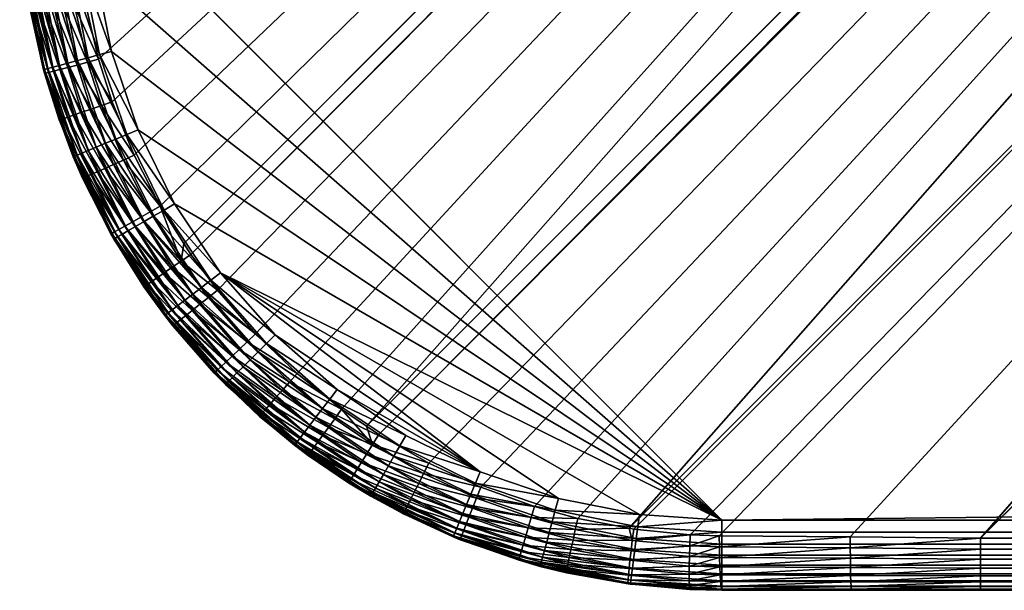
# Model space of a CAD drawing. Header units: inches. Extents: x 10 to 1810, y 36 to 836.
# Tile 1 of 156: x 10 to 38, y 36 to 52. Entities that reach past the tile are written whole.
import ezdxf

# ---------------------------------------------------------------- set-up
doc = ezdxf.new("R2010")
doc.units = ezdxf.units.IN
doc.header["$MEASUREMENT"] = 0
doc.layers.get('0').update_dxf_attribs({"true_color": 0x1c1cb1})

msp = doc.modelspace()

# ---------------------------------------------------------------- meshes
at = {"color": 84, "true_color": 0x1ab11a}
mesh = msp.add_polyface(dxfattribs=at)
corners = [(12.354, 51.414, 709), (13.111, 49.184, 709), (29.741, 38.072, 709), (14.152, 47.072, 709), (12.354, 820.731, 709), (29.741, 834.072, 709), (13.111, 822.961, 709), (27.391, 833.918, 709), (25.082, 833.459, 709), (22.852, 832.702, 709), (20.741, 831.661, 709), (19.744, 833.387, 704.832), (18.382, 832.534, 704.834), (17.565, 831.939, 707), (19.113, 831.471, 702.965), (18.079, 830.699, 702.964), (18.937, 831.726, 703.114), (17.885, 830.943, 703.114), (18.778, 831.957, 703.315), (17.71, 831.162, 703.314), (18.641, 832.156, 703.561), (17.559, 831.352, 703.56), (18.53, 832.318, 703.845), (18.286, 830.439, 702.871), (20.679, 832.068, 702.869), (19.619, 831.398, 702.87), (19.302, 831.198, 702.87), (21.866, 833.397, 703.112), (20.516, 832.356, 702.964), (20.364, 832.625, 703.114), (18.399, 832.509, 704.491), (19.901, 833.45, 704.489), (18.448, 832.436, 704.158), (19.943, 833.374, 704.157), (20.013, 833.248, 703.844), (20.109, 833.078, 703.561), (20.227, 832.869, 703.315), (21.992, 833.116, 702.961), (22.128, 832.816, 702.865), (22.719, 833.023, 708.97), (18.783, 830.353, 709), (20.567, 831.962, 708.97), (18.571, 830.628, 708.97), (20.399, 832.253, 708.879), (18.367, 830.895, 708.879), (20.241, 832.527, 708.732), (18.174, 831.146, 708.732), (20.098, 832.774, 708.532), (18, 831.373, 708.532), (19.975, 832.988, 708.286), (17.85, 831.568, 708.286), (19.875, 833.161, 708), (17.729, 831.727, 708), (19.801, 833.288, 707.684), (17.639, 831.844, 707.684), (19.756, 833.367, 707.347), (17.584, 831.915, 707.347), (19.741, 833.393, 707), (22.591, 833.334, 708.879), (22.47, 833.626, 708.732)]
mesh.append_faces([[corners[k] for k in face] for face in [(0, 1, 2), (1, 3, 2), (4, 5, 6), (6, 5, 7), (6, 7, 8), (8, 9, 6), (6, 9, 10), (11, 12, 13), (14, 15, 16), (16, 15, 17), (16, 17, 18), (18, 19, 20), (20, 21, 22), (23, 15, 14), (24, 25, 14), (14, 25, 26), (14, 26, 23), (27, 28, 29), (30, 31, 32), (32, 33, 22), (22, 34, 20), (20, 35, 18), (18, 35, 36), (18, 36, 16), (16, 36, 29), (16, 29, 14), (14, 29, 28), (14, 28, 24), (24, 28, 37), (24, 37, 38), (10, 9, 39), (40, 10, 41), (40, 41, 42), (42, 41, 43), (42, 43, 44), (44, 43, 45), (44, 45, 46), (46, 45, 47), (46, 47, 48), (48, 47, 49), (48, 49, 50), (50, 49, 51), (50, 51, 52), (52, 51, 53), (52, 53, 54), (54, 55, 56), (56, 57, 13), (10, 39, 41), (41, 39, 58), (41, 58, 43), (43, 59, 45)]], dxfattribs={"color": 84})
mesh = msp.add_polyface(dxfattribs=at)
corners = [(29.741, 36.072, 707), (37.105, 36.072, 704.535), (381.741, 36.072, 707), (381.741, 36.072, 704.535), (733.741, 36.072, 707), (733.741, 36.072, 704.535), (1085.741, 36.072, 707), (1807.74, 56.072, 709), (11.741, 816.072, 709), (11.741, 56.072, 709), (29.741, 38.072, 709), (112.475, 733.338, 679), (1707.006, 138.807, 679), (112.475, 138.807, 679), (37.105, 37.555, 702.603), (112.475, 112.925, 682.408), (1782.376, 37.555, 702.603), (112.475, 133.542, 679.139), (1707.006, 133.542, 679.139), (112.475, 130.094, 679.412), (1707.006, 130.094, 679.412), (112.475, 128.292, 679.554), (1707.006, 128.291, 679.555), (112.475, 123.07, 680.246), (1707.006, 123.07, 680.246), (112.475, 121.447, 680.549), (1707.006, 121.447, 680.549), (112.475, 117.893, 681.211), (1707.006, 117.893, 681.211), (107.225, 117.893, 681.355), (107.276, 123.07, 680.383), (107.327, 117.893, 681.347), (107.327, 117.797, 681.375), (107.239, 128.291, 679.692), (107.217, 133.542, 679.277), (107.21, 138.807, 679.139), (1782.376, 37.247, 702.713), (37.105, 37.247, 702.713), (1782.376, 36.961, 702.872), (37.105, 36.961, 702.872), (1782.376, 36.705, 703.075), (37.105, 36.705, 703.075), (1782.376, 36.486, 703.317), (37.105, 36.486, 703.317), (1782.376, 36.309, 703.592), (37.105, 36.309, 703.592), (1782.376, 36.179, 703.892), (37.105, 36.179, 703.892), (1782.376, 36.099, 704.209), (37.105, 36.099, 704.209), (1085.741, 36.072, 704.535), (1789.741, 38.072, 709), (29.741, 37.725, 708.97), (1789.741, 37.725, 708.97), (29.741, 37.388, 708.879), (1789.741, 37.388, 708.879), (29.741, 37.072, 708.732), (1789.741, 37.072, 708.732), (29.741, 36.787, 708.532), (1789.741, 36.787, 708.532), (29.741, 36.54, 708.286), (1789.741, 36.54, 708.286), (29.741, 36.34, 708), (1789.741, 36.34, 708), (29.741, 36.193, 707.684), (1789.741, 36.193, 707.684), (29.741, 36.103, 707.347), (1789.74, 36.103, 707.347)]
mesh.append_faces([[corners[k] for k in face] for face in [(0, 1, 2), (2, 1, 3), (2, 3, 4), (4, 3, 5), (4, 5, 6), (7, 8, 9), (7, 9, 10), (11, 12, 13), (14, 15, 16), (13, 12, 17), (17, 18, 19), (19, 20, 21), (21, 22, 23), (23, 24, 25), (25, 26, 27), (27, 28, 15), (29, 30, 31), (29, 31, 32), (15, 32, 27), (27, 32, 31), (27, 31, 25), (25, 31, 30), (25, 30, 23), (23, 30, 33), (23, 33, 21), (21, 33, 19), (19, 33, 34), (19, 34, 17), (17, 34, 35), (17, 35, 13), (14, 36, 37), (37, 38, 39), (39, 40, 41), (41, 42, 43), (43, 44, 45), (45, 46, 47), (47, 48, 49), (3, 1, 49), (49, 50, 5), (49, 5, 3), (51, 10, 52), (53, 52, 54), (55, 54, 56), (57, 56, 58), (59, 58, 60), (61, 60, 62), (63, 62, 64), (65, 64, 66), (0, 2, 66), (66, 2, 4), (66, 4, 67)]], dxfattribs={"color": 84})
mesh = msp.add_polyface(dxfattribs=at)
corners = [(11.223, 63.437, 702.603), (86.593, 733.338, 682.408), (86.593, 138.807, 682.408), (91.561, 138.807, 681.211), (91.561, 733.338, 681.211), (95.116, 138.807, 680.549), (95.116, 733.338, 680.549), (96.739, 138.807, 680.246), (96.739, 733.338, 680.246), (101.96, 138.807, 679.554), (101.96, 733.338, 679.555), (103.762, 138.807, 679.412), (91.599, 133.517, 681.347), (11.259, 59.724, 702.631), (91.59, 133.526, 681.348), (91.575, 133.542, 681.352), (96.683, 128.292, 680.818), (11.616, 52.768, 702.821), (96.828, 128.145, 680.815), (14.615, 45.633, 702.87), (96.719, 128.255, 680.815), (14.415, 45.951, 702.87), (101.903, 123.07, 680.815), (19.617, 40.744, 702.87), (101.923, 123.05, 680.815), (19.966, 40.506, 702.87), (102.093, 122.884, 680.832), (107.185, 117.931, 681.347), (107.225, 117.893, 681.355), (37.105, 37.555, 702.603), (107.327, 117.797, 681.375), (112.475, 112.925, 682.408), (33.392, 37.591, 702.631), (27.094, 37.84, 702.807), (102.091, 123.07, 680.794), (91.59, 133.542, 681.347), (96.76, 133.542, 680.383), (96.826, 128.292, 680.794), (102.018, 128.292, 680.106), (107.276, 123.07, 680.383), (101.974, 133.542, 679.692), (107.239, 128.291, 679.692), (107.217, 133.542, 679.277), (107.21, 138.807, 679.139)]
mesh.append_faces([[corners[k] for k in face] for face in [(0, 1, 2), (2, 1, 3), (3, 4, 5), (5, 6, 7), (7, 8, 9), (9, 10, 11), (12, 13, 14), (13, 2, 15), (13, 15, 14), (16, 17, 12), (18, 19, 20), (20, 21, 16), (18, 22, 23), (23, 22, 24), (25, 24, 26), (27, 28, 29), (29, 28, 30), (29, 30, 31), (29, 32, 27), (27, 33, 26), (27, 26, 34), (14, 15, 35), (35, 15, 2), (14, 35, 12), (12, 35, 36), (12, 36, 16), (20, 37, 18), (18, 37, 38), (18, 38, 22), (22, 38, 34), (22, 34, 24), (24, 34, 26), (27, 39, 28), (20, 16, 37), (37, 16, 36), (37, 36, 38), (38, 36, 40), (27, 34, 39), (39, 34, 38), (39, 38, 41), (41, 38, 40), (41, 40, 42), (42, 40, 11), (42, 11, 43), (2, 3, 35), (35, 3, 5), (35, 5, 36), (36, 5, 7), (36, 7, 40), (40, 7, 9), (40, 9, 11)]], dxfattribs={"color": 84})
mesh = msp.add_polyface(dxfattribs=at)
corners = [(1085.741, 36.072, 707), (733.741, 36.072, 704.535), (1085.741, 36.072, 704.535), (1437.741, 36.072, 707), (1437.741, 36.072, 704.535), (1789.74, 36.072, 707), (1782.376, 36.072, 704.535), (29.741, 38.072, 709), (1789.741, 38.072, 709), (1807.74, 56.072, 709), (1707.006, 733.338, 679), (1707.006, 138.807, 679), (112.475, 733.338, 679), (1782.376, 37.555, 702.603), (112.475, 112.925, 682.408), (1707.006, 112.925, 682.408), (112.475, 133.542, 679.139), (1707.006, 133.542, 679.139), (112.475, 130.094, 679.412), (1707.006, 130.094, 679.412), (112.475, 128.292, 679.554), (1707.006, 128.291, 679.555), (112.475, 123.07, 680.246), (1707.006, 123.07, 680.246), (112.475, 121.447, 680.549), (1707.006, 121.447, 680.549), (112.475, 117.893, 681.211), (1707.006, 117.893, 681.211), (1712.271, 138.807, 679.139), (1712.264, 133.542, 679.277), (1712.205, 123.07, 680.383), (1712.256, 117.893, 681.355), (1712.155, 117.797, 681.375), (1712.155, 117.893, 681.347), (1712.297, 117.931, 681.347), (1712.242, 128.291, 679.692), (37.105, 37.555, 702.603), (1782.376, 37.247, 702.713), (37.105, 37.247, 702.713), (1782.376, 36.961, 702.872), (37.105, 36.961, 702.872), (1782.376, 36.705, 703.075), (37.105, 36.705, 703.075), (1782.376, 36.486, 703.317), (37.105, 36.486, 703.317), (1782.376, 36.309, 703.592), (37.105, 36.309, 703.592), (1782.376, 36.179, 703.892), (37.105, 36.179, 703.892), (1782.376, 36.099, 704.209), (37.105, 36.099, 704.209), (29.741, 37.725, 708.97), (1789.741, 37.725, 708.97), (29.741, 37.388, 708.879), (1789.741, 37.388, 708.879), (29.741, 37.072, 708.732), (1789.741, 37.072, 708.732), (29.741, 36.787, 708.532), (1789.741, 36.787, 708.532), (29.741, 36.54, 708.286), (1789.741, 36.54, 708.286), (29.741, 36.34, 708), (1789.741, 36.34, 708), (29.741, 36.193, 707.684), (1789.741, 36.193, 707.684), (29.741, 36.103, 707.347), (1789.74, 36.103, 707.347), (733.741, 36.072, 707)]
mesh.append_faces([[corners[k] for k in face] for face in [(0, 1, 2), (0, 2, 3), (3, 2, 4), (3, 4, 5), (5, 4, 6), (7, 8, 9), (10, 11, 12), (13, 14, 15), (16, 11, 17), (18, 17, 19), (20, 19, 21), (22, 21, 23), (24, 23, 25), (26, 25, 27), (14, 27, 15), (10, 28, 11), (29, 17, 11), (17, 29, 19), (25, 23, 30), (31, 32, 33), (33, 32, 15), (33, 15, 27), (27, 25, 33), (33, 25, 30), (33, 30, 34), (23, 21, 30), (30, 21, 35), (21, 19, 35), (35, 19, 29), (11, 28, 29), (36, 13, 37), (38, 37, 39), (40, 39, 41), (42, 41, 43), (44, 43, 45), (46, 45, 47), (48, 47, 49), (6, 4, 49), (49, 4, 2), (49, 2, 50), (8, 51, 52), (52, 53, 54), (54, 55, 56), (56, 57, 58), (58, 59, 60), (60, 61, 62), (62, 63, 64), (64, 65, 66), (3, 5, 66), (66, 67, 0), (66, 0, 3)]], dxfattribs={"color": 84})
mesh = msp.add_polyface(dxfattribs=at)
corners = [(12.997, 48.46, 702.865), (12.375, 49.979, 702.856), (96.683, 128.292, 680.818), (11.987, 51.192, 702.845), (11.616, 52.768, 702.821), (19.617, 40.744, 702.87), (18.91, 41.227, 702.871), (96.828, 128.145, 680.815), (17.639, 42.248, 702.871), (16.459, 43.378, 702.871), (15.374, 44.618, 702.871), (14.615, 45.633, 702.87), (96.719, 128.255, 680.815), (14.415, 45.951, 702.87), (13.745, 47.01, 702.869), (101.923, 123.05, 680.815), (19.966, 40.506, 702.87), (24.399, 38.455, 702.85), (22.872, 39.005, 702.862), (102.093, 122.884, 680.832), (21.393, 39.688, 702.868), (107.185, 117.931, 681.347), (33.392, 37.591, 702.631), (29.663, 37.628, 702.733), (28.835, 37.655, 702.762), (27.229, 37.815, 702.805), (27.094, 37.84, 702.807), (25.634, 38.118, 702.834), (33.401, 36.722, 703.096), (29.681, 36.74, 703.191), (33.397, 36.985, 702.893), (29.673, 37.008, 702.989), (33.394, 37.277, 702.737), (29.667, 37.307, 702.835), (37.105, 36.961, 702.872), (37.105, 37.247, 702.713), (37.105, 37.555, 702.603), (28.824, 37.334, 702.863), (28.816, 37.034, 703.017), (28.81, 36.764, 703.219), (27.188, 37.495, 702.905), (27.151, 37.195, 703.058), (27.12, 36.926, 703.26), (29.741, 38.072, 709), (27.391, 38.226, 709), (27.346, 37.882, 708.97), (29.741, 37.725, 708.97), (27.302, 37.548, 708.879), (29.741, 37.388, 708.879), (27.261, 37.235, 708.732), (29.741, 37.072, 708.732), (27.223, 36.952, 708.532), (29.741, 36.787, 708.532)]
mesh.append_faces([[corners[k] for k in face] for face in [(0, 1, 2), (1, 3, 2), (2, 3, 4), (5, 6, 7), (7, 6, 8), (7, 8, 9), (9, 10, 7), (7, 10, 11), (12, 11, 13), (2, 13, 14), (2, 14, 0), (5, 15, 16), (17, 18, 19), (19, 18, 20), (19, 20, 16), (21, 22, 23), (21, 23, 24), (24, 25, 21), (21, 25, 26), (19, 26, 27), (19, 27, 17), (28, 29, 30), (30, 29, 31), (30, 31, 32), (32, 31, 33), (32, 33, 22), (22, 33, 23), (34, 28, 30), (34, 30, 35), (35, 30, 32), (35, 32, 36), (36, 32, 22), (24, 23, 37), (37, 23, 33), (37, 33, 38), (38, 33, 31), (38, 31, 39), (39, 31, 29), (25, 24, 40), (40, 24, 37), (40, 37, 41), (41, 37, 38), (42, 38, 39), (43, 44, 45), (43, 45, 46), (46, 45, 47), (46, 47, 48), (48, 47, 49), (48, 49, 50), (50, 49, 51), (50, 51, 52)]], dxfattribs={"color": 84})
mesh = msp.add_polyface(dxfattribs=at)
corners = [(10.082, 52.607, 707), (10.057, 52.527, 704.775), (10.422, 50.896, 707), (10.449, 50.798, 704.801), (10.983, 49.244, 707), (10.862, 49.469, 704.815), (9.912, 53.462, 707), (9.821, 54.286, 704.736), (10.048, 52.6, 704.774), (9.85, 54.279, 704.4), (10.699, 50.853, 703.823), (11.108, 49.545, 703.834), (10.562, 50.819, 704.133), (10.974, 49.501, 704.145), (10.478, 50.801, 704.462), (10.891, 49.475, 704.475), (10.73, 52.617, 703.275), (11.113, 50.959, 703.296), (10.498, 52.58, 703.52), (10.884, 50.899, 703.542), (10.31, 52.552, 703.801), (10.172, 52.534, 704.11), (10.087, 52.525, 704.438), (9.935, 54.277, 704.074), (10.074, 54.28, 703.766), (10.262, 54.289, 703.486), (10.494, 54.303, 703.241), (10.998, 52.662, 703.074), (10.764, 54.321, 703.039), (11.374, 48.465, 707.684), (10.539, 50.927, 707.684), (10.451, 50.904, 707.347), (11.291, 48.43, 707.347), (9.942, 53.466, 707.347), (11.112, 51.081, 708.532), (10.62, 53.555, 708.532), (10.376, 53.523, 708.286), (10.874, 51.017, 708.286), (10.177, 53.497, 708), (10.681, 50.965, 708), (10.031, 53.478, 707.684), (9.741, 56.072, 707)]
mesh.append_faces([[corners[k] for k in face] for face in [(0, 1, 2), (2, 1, 3), (2, 3, 4), (3, 5, 4), (6, 7, 0), (0, 7, 8), (0, 8, 1), (8, 7, 9), (10, 11, 12), (12, 11, 13), (12, 13, 14), (14, 13, 15), (14, 15, 3), (3, 15, 5), (16, 17, 18), (18, 17, 19), (18, 19, 20), (20, 19, 10), (20, 10, 21), (21, 10, 12), (21, 12, 22), (22, 12, 14), (22, 14, 1), (1, 14, 3), (1, 8, 22), (22, 8, 9), (22, 9, 21), (21, 9, 23), (21, 23, 20), (20, 23, 24), (20, 24, 18), (18, 24, 25), (18, 25, 16), (16, 25, 26), (16, 26, 27), (27, 26, 28), (29, 30, 31), (32, 31, 2), (32, 2, 4), (33, 6, 0), (34, 35, 36), (34, 36, 37), (37, 36, 38), (37, 38, 39), (39, 38, 40), (39, 40, 30), (30, 40, 33), (30, 33, 31), (31, 33, 0), (31, 0, 2), (33, 41, 6)]], dxfattribs={"color": 84})
mesh = msp.add_polyface(dxfattribs=at)
corners = [(29.741, 38.072, 709), (11.741, 56.072, 709), (11.895, 53.723, 709), (10.983, 49.244, 707), (10.862, 49.469, 704.815), (10.956, 49.236, 704.817), (10.891, 49.475, 704.475), (12.066, 49.872, 702.954), (12.697, 48.324, 702.961), (11.776, 49.772, 703.105), (12.416, 48.197, 703.112), (11.515, 49.683, 703.306), (12.163, 48.084, 703.313), (11.29, 49.607, 703.552), (11.672, 51.107, 702.943), (11.378, 51.028, 703.095), (11.113, 50.959, 703.296), (10.884, 50.899, 703.542), (10.699, 50.853, 703.823), (11.108, 49.545, 703.834), (11.297, 52.712, 702.921), (10.998, 52.662, 703.074), (10.73, 52.617, 703.275), (12.997, 48.46, 702.865), (12.375, 49.979, 702.856), (11.987, 51.192, 702.845), (11.385, 54.37, 702.785), (11.519, 53.436, 702.806), (11.616, 52.768, 702.821), (10.764, 54.321, 703.039), (11.064, 54.344, 702.886), (12.354, 51.414, 709), (11.55, 53.678, 708.97), (13.111, 49.184, 709), (12.018, 51.324, 708.97), (12.79, 49.051, 708.97), (11.693, 51.237, 708.879), (12.479, 48.922, 708.879), (11.388, 51.155, 708.732), (12.187, 48.801, 708.732), (11.112, 51.081, 708.532), (11.923, 48.692, 708.532), (10.874, 51.017, 708.286), (11.695, 48.598, 708.286), (10.681, 50.965, 708), (11.511, 48.521, 708), (10.539, 50.927, 707.684), (11.374, 48.465, 707.684), (10.451, 50.904, 707.347), (11.291, 48.43, 707.347), (11.216, 53.634, 708.879), (10.903, 53.592, 708.732), (10.62, 53.555, 708.532)]
mesh.append_faces([[corners[k] for k in face] for face in [(0, 1, 2), (3, 4, 5), (5, 4, 6), (7, 8, 9), (9, 10, 11), (11, 12, 13), (14, 7, 15), (15, 7, 9), (15, 9, 16), (16, 9, 11), (16, 11, 17), (17, 11, 13), (17, 13, 18), (18, 13, 19), (20, 14, 21), (21, 14, 15), (21, 15, 22), (22, 15, 16), (23, 7, 24), (24, 7, 14), (24, 14, 25), (25, 14, 20), (26, 27, 20), (20, 27, 28), (20, 28, 25), (21, 29, 20), (20, 29, 30), (20, 30, 26), (31, 2, 32), (33, 31, 34), (33, 34, 35), (35, 34, 36), (35, 36, 37), (37, 36, 38), (37, 38, 39), (39, 38, 40), (39, 40, 41), (41, 40, 42), (41, 42, 43), (43, 42, 44), (43, 44, 45), (45, 44, 46), (45, 46, 47), (47, 48, 49), (31, 32, 34), (34, 32, 50), (34, 50, 36), (36, 50, 51), (36, 51, 38), (38, 51, 52), (38, 52, 40)]], dxfattribs={"color": 84})
mesh = msp.add_polyface(dxfattribs=at)
corners = [(29.741, 38.072, 709), (11.895, 53.723, 709), (12.354, 51.414, 709), (12.426, 46.076, 704.832), (13.279, 44.714, 704.834), (13.874, 43.897, 707), (14.342, 45.445, 702.965), (15.114, 44.411, 702.964), (14.087, 45.269, 703.114), (14.87, 44.217, 703.114), (13.856, 45.11, 703.315), (14.651, 44.042, 703.314), (13.657, 44.973, 703.561), (14.461, 43.891, 703.56), (13.495, 44.862, 703.845), (14.308, 43.769, 703.844), (13.377, 44.78, 704.158), (14.195, 43.679, 704.158), (13.304, 44.73, 704.491), (15.374, 44.618, 702.871), (13.745, 47.01, 702.869), (14.415, 45.951, 702.87), (14.615, 45.633, 702.87), (12.416, 48.197, 703.112), (13.457, 46.848, 702.964), (13.187, 46.695, 703.114), (12.363, 46.232, 704.489), (12.439, 46.275, 704.157), (12.565, 46.345, 703.844), (12.735, 46.44, 703.561), (12.944, 46.558, 703.315), (12.697, 48.324, 702.961), (12.997, 48.46, 702.865), (14.152, 47.072, 709), (13.111, 49.184, 709), (12.79, 49.051, 708.97), (15.46, 45.115, 709), (13.851, 46.899, 708.97), (17.013, 43.344, 709), (15.185, 44.903, 708.97), (13.56, 46.73, 708.879), (14.918, 44.698, 708.879), (13.286, 46.572, 708.732), (14.667, 44.506, 708.732), (13.039, 46.43, 708.532), (14.44, 44.332, 708.532), (12.825, 46.306, 708.286), (14.245, 44.182, 708.286), (12.652, 46.206, 708), (14.086, 44.06, 708), (12.525, 46.133, 707.684), (13.969, 43.971, 707.684), (12.446, 46.088, 707.347), (13.898, 43.916, 707.347), (12.42, 46.072, 707), (12.479, 48.922, 708.879), (12.187, 48.801, 708.732)]
mesh.append_faces([[corners[k] for k in face] for face in [(0, 1, 2), (3, 4, 5), (6, 7, 8), (8, 7, 9), (8, 9, 10), (10, 9, 11), (10, 11, 12), (12, 13, 14), (14, 15, 16), (16, 17, 18), (19, 7, 6), (20, 21, 6), (6, 21, 22), (6, 22, 19), (23, 24, 25), (4, 3, 18), (18, 26, 16), (16, 27, 14), (14, 28, 12), (12, 28, 29), (12, 29, 10), (10, 29, 30), (10, 30, 8), (8, 30, 25), (8, 25, 6), (6, 25, 24), (6, 24, 20), (20, 24, 31), (20, 31, 32), (33, 34, 35), (36, 33, 37), (38, 36, 39), (36, 37, 39), (39, 37, 40), (39, 40, 41), (41, 40, 42), (41, 42, 43), (43, 42, 44), (43, 44, 45), (45, 44, 46), (45, 46, 47), (47, 46, 48), (47, 48, 49), (49, 48, 50), (49, 50, 51), (51, 52, 53), (53, 54, 5), (33, 35, 37), (37, 35, 55), (37, 55, 40), (40, 56, 42)]], dxfattribs={"color": 84})
mesh = msp.add_polyface(dxfattribs=at)
corners = [(13.874, 43.897, 707), (12.42, 46.072, 707), (12.426, 46.076, 704.832), (10.983, 49.244, 707), (10.956, 49.236, 704.817), (11.263, 48.419, 707), (11.53, 47.804, 704.826), (12.337, 46.219, 704.832), (12.697, 48.324, 702.961), (13.457, 46.848, 702.964), (12.416, 48.197, 703.112), (13.187, 46.695, 703.114), (12.163, 48.084, 703.313), (12.944, 46.558, 703.315), (11.945, 47.986, 703.559), (12.735, 46.44, 703.561), (11.768, 47.907, 703.841), (12.565, 46.345, 703.844), (11.637, 47.849, 704.153), (12.439, 46.275, 704.157), (11.557, 47.815, 704.485), (12.363, 46.232, 704.489), (10.891, 49.475, 704.475), (11.776, 49.772, 703.105), (11.515, 49.683, 703.306), (11.29, 49.607, 703.552), (11.108, 49.545, 703.834), (10.974, 49.501, 704.145), (13.304, 44.73, 704.491), (13.377, 44.78, 704.158), (13.495, 44.862, 703.845), (12.997, 48.46, 702.865), (12.066, 49.872, 702.954), (11.291, 48.43, 707.347), (13.969, 43.971, 707.684), (12.525, 46.133, 707.684), (12.446, 46.088, 707.347), (13.898, 43.916, 707.347), (13.56, 46.73, 708.879), (12.479, 48.922, 708.879), (12.187, 48.801, 708.732), (13.286, 46.572, 708.732), (11.923, 48.692, 708.532), (13.039, 46.43, 708.532), (11.695, 48.598, 708.286), (12.825, 46.306, 708.286), (11.511, 48.521, 708), (12.652, 46.206, 708), (11.374, 48.465, 707.684)]
mesh.append_faces([[corners[k] for k in face] for face in [(0, 1, 2), (3, 4, 5), (5, 4, 6), (5, 6, 1), (1, 6, 7), (1, 7, 2), (8, 9, 10), (10, 11, 12), (12, 11, 13), (12, 13, 14), (14, 13, 15), (14, 15, 16), (16, 15, 17), (16, 17, 18), (18, 17, 19), (18, 19, 20), (20, 19, 21), (4, 22, 6), (23, 8, 10), (24, 10, 12), (25, 12, 14), (25, 14, 26), (26, 14, 16), (26, 16, 27), (27, 16, 18), (27, 18, 22), (22, 18, 20), (22, 20, 6), (6, 20, 21), (6, 21, 7), (7, 21, 2), (28, 2, 21), (29, 21, 19), (30, 19, 17), (31, 8, 32), (3, 5, 33), (34, 35, 36), (37, 36, 1), (38, 39, 40), (41, 40, 42), (41, 42, 43), (43, 42, 44), (43, 44, 45), (45, 44, 46), (45, 46, 47), (47, 46, 48), (47, 48, 35), (35, 48, 33), (35, 33, 36), (36, 33, 5), (36, 5, 1)]], dxfattribs={"color": 84})
mesh = msp.add_polyface(dxfattribs=at)
corners = [(18.783, 41.792, 709), (20.741, 40.484, 709), (22.852, 39.442, 709), (29.741, 38.072, 709), (14.152, 47.072, 709), (15.46, 45.115, 709), (17.013, 43.344, 709), (25.082, 38.686, 709), (27.391, 38.226, 709), (17.565, 40.205, 707), (17.954, 39.914, 704.835), (19.741, 38.752, 707), (20.978, 38.87, 703.314), (19.35, 39.521, 703.561), (19.477, 39.725, 703.315), (21.104, 39.118, 703.113), (19.626, 39.962, 703.114), (21.243, 39.394, 702.963), (19.791, 40.225, 702.965), (21.393, 39.688, 702.868), (18.91, 41.227, 702.871), (19.617, 40.744, 702.87), (19.966, 40.506, 702.87), (19.108, 39.133, 704.833), (19.124, 39.158, 704.49), (17.972, 39.939, 704.491), (19.17, 39.233, 704.158), (18.023, 40.01, 704.158), (19.246, 39.355, 703.845), (18.108, 40.127, 703.845), (18.224, 40.285, 703.561), (18.366, 40.481, 703.315), (18.531, 40.707, 703.114), (18.714, 40.959, 702.965), (17.42, 41.998, 702.964), (18.571, 41.517, 708.97), (20.567, 40.183, 708.97), (22.719, 39.122, 708.97), (20.399, 39.892, 708.879), (22.591, 38.811, 708.879), (20.241, 39.618, 708.732), (18.367, 41.249, 708.879), (18.174, 40.999, 708.732), (18, 40.772, 708.532), (20.098, 39.371, 708.532), (17.85, 40.577, 708.286), (19.975, 39.157, 708.286), (17.729, 40.418, 708), (19.875, 38.984, 708), (17.639, 40.301, 707.684), (19.801, 38.856, 707.684), (17.584, 40.229, 707.347), (19.756, 38.778, 707.347)]
mesh.append_faces([[corners[k] for k in face] for face in [(0, 1, 2), (3, 4, 5), (0, 2, 6), (6, 2, 5), (5, 2, 7), (5, 7, 8), (9, 10, 11), (12, 13, 14), (15, 14, 16), (15, 16, 17), (17, 16, 18), (17, 18, 19), (20, 21, 18), (18, 21, 22), (18, 22, 19), (23, 10, 24), (24, 10, 25), (24, 25, 26), (26, 25, 27), (26, 27, 28), (28, 27, 29), (28, 29, 13), (13, 29, 30), (13, 30, 14), (14, 30, 31), (14, 31, 16), (16, 31, 32), (16, 32, 18), (18, 32, 33), (18, 33, 20), (20, 33, 34), (1, 0, 35), (2, 1, 36), (2, 36, 37), (37, 36, 38), (39, 38, 40), (1, 35, 36), (36, 35, 41), (36, 41, 38), (38, 41, 42), (38, 42, 40), (40, 42, 43), (40, 43, 44), (44, 43, 45), (44, 45, 46), (46, 45, 47), (46, 47, 48), (48, 47, 49), (48, 49, 50), (50, 49, 51), (52, 51, 9)]], dxfattribs={"color": 84})
mesh = msp.add_polyface(dxfattribs=at)
corners = [(13.874, 43.897, 707), (13.279, 44.714, 704.834), (14.102, 43.605, 704.835), (14.448, 43.242, 707), (14.432, 43.227, 704.835), (15.598, 41.93, 707), (15.282, 42.254, 704.836), (16.91, 40.78, 707), (14.125, 43.624, 704.491), (15.79, 42.739, 703.314), (17.03, 41.552, 703.314), (15.615, 42.571, 703.56), (16.87, 41.369, 703.56), (15.472, 42.436, 703.844), (16.741, 41.221, 703.844), (15.368, 42.336, 704.158), (16.645, 41.113, 704.158), (15.304, 42.274, 704.491), (15.114, 44.411, 702.964), (16.218, 43.149, 702.964), (14.87, 44.217, 703.114), (15.993, 42.933, 703.113), (14.651, 44.042, 703.314), (14.461, 43.891, 703.56), (14.308, 43.769, 703.844), (14.195, 43.679, 704.158), (16.587, 41.046, 704.492), (13.657, 44.973, 703.561), (13.495, 44.862, 703.845), (13.377, 44.78, 704.158), (13.304, 44.73, 704.491), (16.459, 43.378, 702.871), (15.374, 44.618, 702.871), (13.898, 43.916, 707.347), (16.767, 43.099, 708.97), (15.185, 44.903, 708.97), (14.918, 44.698, 708.879), (16.529, 42.861, 708.879), (14.667, 44.506, 708.732), (16.306, 42.637, 708.732), (14.44, 44.332, 708.532), (16.104, 42.435, 708.532), (14.245, 44.182, 708.286), (15.929, 42.261, 708.286), (14.086, 44.06, 708), (15.788, 42.12, 708), (13.969, 43.971, 707.684), (15.684, 42.016, 707.684), (15.62, 41.952, 707.347)]
mesh.append_faces([[corners[k] for k in face] for face in [(0, 1, 2), (0, 2, 3), (3, 2, 4), (3, 4, 5), (5, 4, 6), (5, 6, 7), (4, 2, 8), (9, 10, 11), (11, 12, 13), (13, 14, 15), (15, 16, 17), (4, 8, 6), (18, 19, 20), (20, 19, 21), (20, 21, 22), (22, 21, 9), (22, 9, 23), (23, 9, 11), (23, 11, 24), (24, 11, 13), (24, 13, 25), (25, 13, 15), (25, 15, 8), (8, 15, 17), (8, 17, 6), (6, 17, 26), (27, 22, 23), (28, 23, 24), (29, 24, 25), (30, 25, 8), (30, 8, 1), (1, 8, 2), (31, 19, 18), (31, 18, 32), (33, 0, 3), (34, 35, 36), (34, 36, 37), (37, 36, 38), (37, 38, 39), (39, 38, 40), (39, 40, 41), (41, 40, 42), (41, 42, 43), (43, 42, 44), (43, 44, 45), (45, 44, 46), (45, 46, 47), (47, 46, 33), (47, 33, 48), (48, 33, 3), (48, 3, 5)]], dxfattribs={"color": 84})
mesh = msp.add_polyface(dxfattribs=at)
corners = [(16.91, 40.78, 707), (16.894, 40.763, 704.835), (17.565, 40.205, 707), (17.954, 39.914, 704.835), (15.282, 42.254, 704.836), (16.568, 41.023, 704.836), (16.587, 41.046, 704.492), (17.42, 41.998, 702.964), (18.714, 40.959, 702.965), (17.215, 41.763, 703.113), (18.531, 40.707, 703.114), (17.03, 41.552, 703.314), (18.366, 40.481, 703.315), (16.87, 41.369, 703.56), (18.224, 40.285, 703.561), (16.741, 41.221, 703.844), (18.108, 40.127, 703.845), (16.645, 41.113, 704.158), (18.023, 40.01, 704.158), (17.972, 39.939, 704.491), (16.218, 43.149, 702.964), (15.993, 42.933, 703.113), (15.79, 42.739, 703.314), (15.615, 42.571, 703.56), (15.472, 42.436, 703.844), (15.368, 42.336, 704.158), (15.304, 42.274, 704.491), (18.91, 41.227, 702.871), (17.639, 42.248, 702.871), (16.459, 43.378, 702.871), (17.584, 40.229, 707.347), (18.783, 41.792, 709), (17.013, 43.344, 709), (16.767, 43.099, 708.97), (18.571, 41.517, 708.97), (16.529, 42.861, 708.879), (18.367, 41.249, 708.879), (16.306, 42.637, 708.732), (18.174, 40.999, 708.732), (16.104, 42.435, 708.532), (18, 40.772, 708.532), (15.929, 42.261, 708.286), (17.85, 40.577, 708.286), (15.788, 42.12, 708), (17.729, 40.418, 708), (15.684, 42.016, 707.684), (17.639, 40.301, 707.684), (15.62, 41.952, 707.347), (15.598, 41.93, 707), (15.185, 44.903, 708.97)]
mesh.append_faces([[corners[k] for k in face] for face in [(0, 1, 2), (2, 1, 3), (0, 4, 5), (0, 5, 1), (3, 1, 6), (7, 8, 9), (9, 8, 10), (9, 10, 11), (11, 10, 12), (11, 12, 13), (13, 12, 14), (13, 14, 15), (15, 14, 16), (15, 16, 17), (17, 16, 18), (17, 18, 6), (6, 18, 19), (6, 19, 3), (20, 7, 21), (21, 7, 9), (21, 9, 22), (22, 9, 11), (23, 11, 13), (24, 13, 15), (25, 15, 17), (26, 17, 6), (4, 6, 5), (5, 6, 1), (27, 7, 28), (28, 7, 20), (28, 20, 29), (0, 2, 30), (31, 32, 33), (31, 33, 34), (34, 33, 35), (34, 35, 36), (36, 35, 37), (36, 37, 38), (38, 37, 39), (38, 39, 40), (40, 39, 41), (40, 41, 42), (42, 41, 43), (42, 43, 44), (44, 43, 45), (44, 45, 46), (46, 45, 47), (46, 47, 30), (30, 47, 48), (30, 48, 0), (32, 49, 33)]], dxfattribs={"color": 84})
mesh = msp.add_polyface(dxfattribs=at)
corners = [(29.741, 38.072, 709), (15.46, 45.115, 709), (27.391, 38.226, 709), (25.315, 36.568, 704.79), (24.564, 36.754, 707), (23.961, 36.926, 704.807), (22.906, 37.296, 704.816), (22.912, 37.315, 707), (22.287, 37.513, 704.821), (24.399, 38.455, 702.85), (25.634, 38.118, 702.834), (24.306, 38.143, 702.947), (25.563, 37.801, 702.933), (24.219, 37.85, 703.099), (25.499, 37.504, 703.086), (24.142, 37.586, 703.301), (25.441, 37.237, 703.287), (24.076, 37.359, 703.546), (25.393, 37.007, 703.532), (24.024, 37.174, 703.828), (25.356, 36.82, 703.814), (23.987, 37.038, 704.138), (25.329, 36.682, 704.123), (23.965, 36.955, 704.468), (25.316, 36.598, 704.452), (22.296, 37.541, 704.481), (22.872, 39.005, 702.862), (22.75, 38.7, 702.958), (22.636, 38.414, 703.109), (22.535, 38.157, 703.31), (22.447, 37.935, 703.556), (22.377, 37.755, 703.838), (22.326, 37.623, 704.15), (25.082, 38.686, 709), (22.852, 39.442, 709), (22.719, 39.122, 708.97), (24.992, 38.35, 708.97), (22.591, 38.811, 708.879), (24.905, 38.025, 708.879), (22.47, 38.519, 708.732), (24.823, 37.72, 708.732), (22.36, 38.255, 708.532), (24.749, 37.444, 708.532), (22.266, 38.027, 708.286), (24.685, 37.206, 708.286), (22.19, 37.842, 708), (24.634, 37.013, 708), (22.133, 37.706, 707.684), (24.595, 36.87, 707.684), (22.099, 37.623, 707.347), (24.572, 36.783, 707.347)]
mesh.append_faces([[corners[k] for k in face] for face in [(0, 1, 2), (3, 4, 5), (5, 4, 6), (6, 4, 7), (6, 7, 8), (9, 10, 11), (11, 12, 13), (13, 14, 15), (15, 16, 17), (17, 18, 19), (19, 18, 20), (19, 20, 21), (21, 20, 22), (21, 22, 23), (23, 22, 24), (5, 6, 25), (26, 9, 27), (27, 9, 11), (27, 11, 28), (28, 11, 13), (28, 13, 29), (29, 13, 15), (29, 15, 30), (30, 15, 17), (30, 17, 31), (31, 17, 19), (31, 19, 32), (32, 19, 21), (32, 21, 25), (25, 21, 23), (25, 23, 5), (5, 23, 24), (5, 24, 3), (33, 34, 35), (33, 35, 36), (36, 35, 37), (36, 37, 38), (38, 37, 39), (38, 39, 40), (40, 39, 41), (40, 41, 42), (42, 41, 43), (42, 43, 44), (44, 43, 45), (44, 45, 46), (46, 45, 47), (46, 47, 48), (48, 47, 49), (48, 49, 50), (50, 49, 7), (50, 7, 4)]], dxfattribs={"color": 84})
mesh = msp.add_polyface(dxfattribs=at)
corners = [(22.287, 37.513, 704.821), (22.912, 37.315, 707), (22.087, 37.595, 707), (20.668, 38.249, 704.829), (19.741, 38.752, 707), (19.75, 38.769, 704.832), (17.954, 39.914, 704.835), (19.108, 39.133, 704.833), (19.124, 39.158, 704.49), (21.393, 39.688, 702.868), (22.872, 39.005, 702.862), (21.243, 39.394, 702.963), (22.75, 38.7, 702.958), (21.104, 39.118, 703.113), (22.636, 38.414, 703.109), (20.978, 38.87, 703.314), (22.535, 38.157, 703.31), (20.87, 38.656, 703.56), (22.447, 37.935, 703.556), (20.783, 38.482, 703.843), (22.377, 37.755, 703.838), (20.719, 38.354, 704.155), (22.326, 37.623, 704.15), (20.68, 38.275, 704.487), (22.296, 37.541, 704.481), (22.906, 37.296, 704.816), (19.17, 39.233, 704.158), (19.246, 39.355, 703.845), (19.35, 39.521, 703.561), (19.477, 39.725, 703.315), (22.099, 37.623, 707.347), (22.719, 39.122, 708.97), (20.399, 39.892, 708.879), (22.591, 38.811, 708.879), (20.241, 39.618, 708.732), (22.47, 38.519, 708.732), (20.098, 39.371, 708.532), (22.36, 38.255, 708.532), (19.975, 39.157, 708.286), (22.266, 38.027, 708.286), (19.875, 38.984, 708), (22.19, 37.842, 708), (19.801, 38.856, 707.684), (22.133, 37.706, 707.684), (19.756, 38.778, 707.347), (17.584, 40.229, 707.347), (17.565, 40.205, 707)]
mesh.append_faces([[corners[k] for k in face] for face in [(0, 1, 2), (0, 2, 3), (3, 2, 4), (3, 4, 5), (4, 6, 7), (4, 7, 5), (5, 7, 8), (9, 10, 11), (11, 10, 12), (11, 12, 13), (13, 12, 14), (13, 14, 15), (15, 14, 16), (15, 16, 17), (17, 16, 18), (17, 18, 19), (19, 18, 20), (19, 20, 21), (21, 20, 22), (21, 22, 23), (23, 22, 24), (5, 8, 3), (25, 0, 24), (24, 0, 3), (24, 3, 23), (23, 3, 8), (23, 8, 21), (21, 8, 26), (21, 26, 19), (19, 26, 27), (19, 27, 17), (17, 27, 28), (17, 28, 15), (15, 29, 13), (30, 2, 1), (31, 32, 33), (33, 34, 35), (35, 34, 36), (35, 36, 37), (37, 36, 38), (37, 38, 39), (39, 38, 40), (39, 40, 41), (41, 40, 42), (41, 42, 43), (43, 42, 44), (43, 44, 30), (30, 44, 4), (30, 4, 2), (42, 45, 44), (44, 46, 4)]], dxfattribs={"color": 84})
mesh = msp.add_polyface(dxfattribs=at)
corners = [(27.065, 36.252, 704.758), (27.13, 36.243, 707), (26.271, 36.395, 704.772), (26.275, 36.414, 707), (25.315, 36.568, 704.79), (24.564, 36.754, 707), (27.094, 37.84, 702.807), (27.229, 37.815, 702.805), (27.188, 37.495, 702.905), (27.151, 37.195, 703.058), (28.816, 37.034, 703.017), (27.12, 36.926, 703.26), (28.81, 36.764, 703.219), (27.094, 36.694, 703.505), (28.808, 36.533, 703.463), (27.076, 36.505, 703.785), (28.809, 36.345, 703.743), (27.065, 36.367, 704.094), (28.813, 36.207, 704.05), (27.061, 36.281, 704.421), (28.82, 36.122, 704.376), (25.634, 38.118, 702.834), (25.563, 37.801, 702.933), (25.499, 37.504, 703.086), (25.441, 37.237, 703.287), (25.393, 37.007, 703.532), (25.356, 36.82, 703.814), (25.329, 36.682, 704.123), (25.316, 36.598, 704.452), (24.306, 38.143, 702.947), (24.219, 37.85, 703.099), (24.142, 37.586, 703.301), (24.076, 37.359, 703.546), (27.134, 36.274, 707.347), (27.391, 38.226, 709), (25.082, 38.686, 709), (24.992, 38.35, 708.97), (27.346, 37.882, 708.97), (24.905, 38.025, 708.879), (27.302, 37.548, 708.879), (24.823, 37.72, 708.732), (27.261, 37.235, 708.732), (24.749, 37.444, 708.532), (27.223, 36.952, 708.532), (24.685, 37.206, 708.286), (27.191, 36.707, 708.286), (24.634, 37.013, 708), (27.165, 36.509, 708), (24.595, 36.87, 707.684), (27.146, 36.363, 707.684), (24.572, 36.783, 707.347)]
mesh.append_faces([[corners[k] for k in face] for face in [(0, 1, 2), (2, 1, 3), (2, 3, 4), (4, 3, 5), (6, 7, 8), (9, 10, 11), (11, 12, 13), (13, 14, 15), (15, 16, 17), (17, 18, 19), (19, 20, 0), (21, 6, 22), (22, 6, 8), (22, 8, 23), (23, 8, 9), (23, 9, 24), (24, 9, 11), (24, 11, 25), (25, 11, 13), (25, 13, 26), (26, 13, 15), (26, 15, 27), (27, 15, 17), (27, 17, 28), (28, 17, 19), (28, 19, 2), (2, 19, 0), (29, 21, 22), (30, 22, 23), (31, 23, 24), (32, 24, 25), (4, 28, 2), (3, 1, 33), (34, 35, 36), (34, 36, 37), (37, 36, 38), (37, 38, 39), (39, 38, 40), (39, 40, 41), (41, 40, 42), (41, 42, 43), (43, 42, 44), (43, 44, 45), (45, 44, 46), (45, 46, 47), (47, 46, 48), (47, 48, 49), (49, 48, 50), (49, 50, 33), (33, 50, 5), (33, 5, 3)]], dxfattribs={"color": 84})
mesh = msp.add_polyface(dxfattribs=at)
corners = [(29.741, 36.072, 704.682), (33.431, 36.072, 704.571), (29.741, 36.072, 707), (37.105, 36.072, 704.535), (28.83, 36.093, 704.712), (27.065, 36.252, 704.758), (27.13, 36.243, 707), (33.424, 36.1, 704.241), (29.727, 36.101, 704.347), (33.418, 36.182, 703.92), (29.714, 36.185, 704.021), (33.412, 36.315, 703.617), (29.702, 36.322, 703.715), (33.406, 36.497, 703.339), (29.691, 36.509, 703.435), (33.401, 36.722, 703.096), (29.681, 36.74, 703.191), (37.105, 36.099, 704.209), (37.105, 36.179, 703.892), (37.105, 36.309, 703.592), (37.105, 36.486, 703.317), (37.105, 36.705, 703.075), (37.105, 36.961, 702.872), (28.81, 36.764, 703.219), (28.808, 36.533, 703.463), (28.809, 36.345, 703.743), (28.813, 36.207, 704.05), (28.82, 36.122, 704.376), (27.094, 36.694, 703.505), (27.076, 36.505, 703.785), (27.065, 36.367, 704.094), (27.061, 36.281, 704.421), (29.741, 36.787, 708.532), (27.223, 36.952, 708.532), (27.191, 36.707, 708.286), (29.741, 36.54, 708.286), (27.165, 36.509, 708), (29.741, 36.34, 708), (27.146, 36.363, 707.684), (29.741, 36.193, 707.684), (27.134, 36.274, 707.347), (29.741, 36.103, 707.347)]
mesh.append_faces([[corners[k] for k in face] for face in [(0, 1, 2), (2, 1, 3), (4, 0, 2), (4, 2, 5), (5, 2, 6), (1, 0, 7), (7, 0, 8), (7, 8, 9), (9, 8, 10), (9, 10, 11), (11, 10, 12), (11, 12, 13), (13, 12, 14), (13, 14, 15), (15, 14, 16), (3, 1, 17), (17, 1, 7), (17, 7, 18), (18, 7, 9), (18, 9, 19), (19, 9, 11), (19, 11, 20), (20, 11, 13), (20, 13, 21), (21, 13, 15), (21, 15, 22), (23, 16, 24), (24, 16, 14), (24, 14, 25), (25, 14, 12), (25, 12, 26), (26, 12, 10), (26, 10, 27), (27, 10, 8), (27, 8, 4), (4, 8, 0), (28, 23, 24), (29, 24, 25), (30, 25, 26), (31, 26, 27), (5, 27, 4), (32, 33, 34), (32, 34, 35), (35, 34, 36), (35, 36, 37), (37, 36, 38), (37, 38, 39), (39, 38, 40), (39, 40, 41), (41, 40, 6), (41, 6, 2)]], dxfattribs={"color": 84})

doc.saveas('drawing.dxf')
